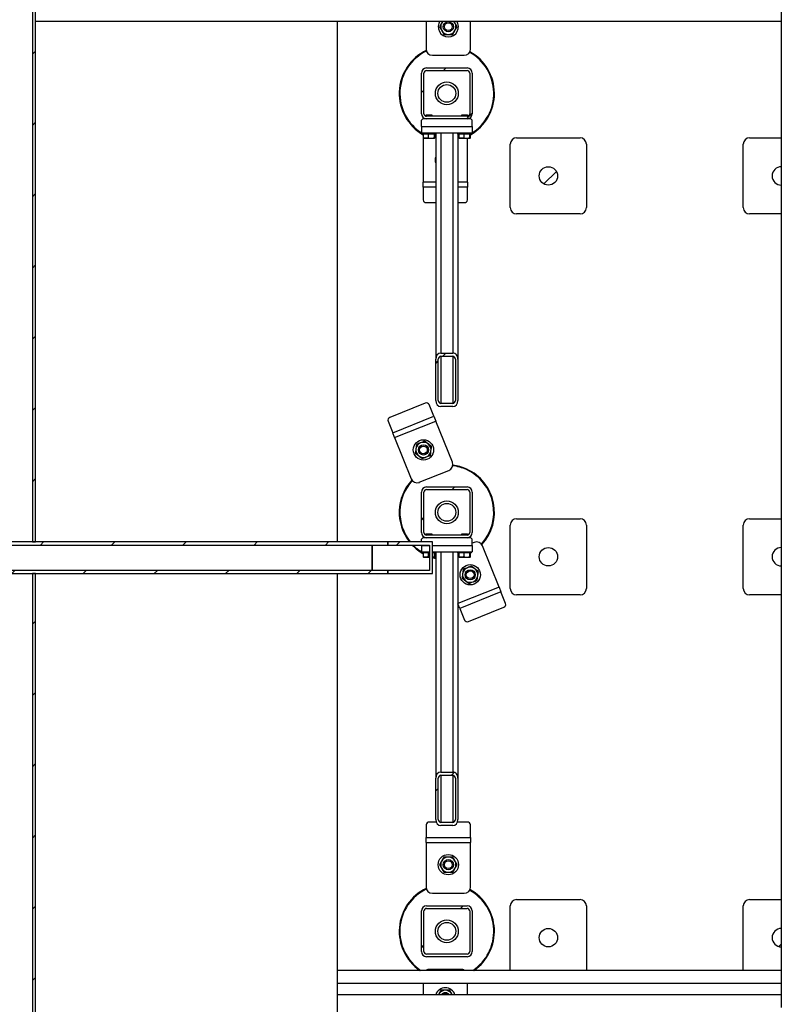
# Model space of a CAD drawing. Header units: millimetres. Extents: x 0 to 841, y 0 to 594.
# Tile 19 of 256: x 321 to 369, y 69 to 131. Entities that reach past the tile are written whole.
import ezdxf

# ---------------------------------------------------------------- set-up
doc = ezdxf.new("R2010")
doc.units = ezdxf.units.MM
doc.layers.add('TRAIT-FINS', color=9, linetype='Continuous')
doc.layers.add('TRAIT-FORT', color=4, linetype='Continuous', lineweight=25)

msp = doc.modelspace()

# ---------------------------------------------------------------- hatches: boundary and pattern name
at = {"layer": 'TRAIT-FINS'}
h = msp.add_hatch(dxfattribs=at)
h.set_pattern_fill('ANSI31', color=9, style=0)
h.paths.add_polyline_path([(322.176, 98.174), (322.176, 144.174), (321.976, 144.174), (321.976, 98.174)], flags=0)
h = msp.add_hatch(dxfattribs=at)
h.set_pattern_fill('ANSI31', color=9, angle=3e-322, style=0)
edge = h.paths.add_edge_path(flags=0)
edge.add_arc((346.816, 127.714), 0.32, 90, 180)
edge.add_line((346.496, 127.714), (346.496, 125.154))
edge.add_arc((346.816, 125.154), 0.32, 180, 270)
edge.add_line((346.816, 124.834), (349.376, 124.834))
edge.add_arc((349.376, 125.154), 0.32, 270, 360)
edge.add_line((349.696, 125.154), (349.696, 127.714))
edge.add_arc((349.376, 127.714), 0.32, 0, 90)
edge.add_line((349.376, 128.034), (346.816, 128.034))
edge = h.paths.add_edge_path(flags=0)
edge.add_line((346.656, 125.154), (346.656, 127.714))
edge.add_arc((346.816, 127.714), 0.16, 90, 180, ccw=False)
edge.add_line((346.816, 127.874), (349.376, 127.874))
edge.add_arc((349.376, 127.714), 0.16, 0, 90, ccw=False)
edge.add_line((349.536, 127.714), (349.536, 125.154))
edge.add_arc((349.376, 125.154), 0.16, 270, 360, ccw=False)
edge.add_line((349.376, 124.994), (346.816, 124.994))
edge.add_arc((346.816, 125.154), 0.16, 180, 270, ccw=False)
h = msp.add_hatch(dxfattribs=at)
h.set_pattern_fill('ANSI31', color=9, style=0)
edge = h.paths.add_edge_path(flags=0)
edge.add_arc((354.496, 121.234), 0.58, 0, 360)
h = msp.add_hatch(dxfattribs=at)
h.set_pattern_fill('ANSI31', color=9, style=0)
edge = h.paths.add_edge_path(flags=0)
edge.add_line((369.176, 120.654), (369.176, 121.814))
edge.add_arc((369.176, 121.234), 0.58, 90, 270)
h = msp.add_hatch(dxfattribs=at)
h.set_pattern_fill('ANSI31', color=9, angle=3e-322, style=0)
edge = h.paths.add_edge_path(flags=0)
edge.add_line((347.396, 109.681), (347.396, 107.085))
edge.add_ellipse((347.716, 107.085), major_axis=(0, -0.385), ratio=0.83205, start_angle=270, end_angle=360)
edge.add_line((347.716, 106.701), (348.476, 106.701))
edge.add_ellipse((348.476, 107.085), major_axis=(0, -0.385), ratio=0.83205, start_angle=0, end_angle=90)
edge.add_line((348.796, 107.085), (348.796, 109.681))
edge.add_ellipse((348.476, 109.681), major_axis=(0, -0.385), ratio=0.83205, start_angle=90, end_angle=180)
edge.add_line((348.476, 110.066), (347.716, 110.066))
edge.add_ellipse((347.716, 109.681), major_axis=(0, -0.385), ratio=0.83205, start_angle=180, end_angle=270)
edge = h.paths.add_edge_path(flags=0)
edge.add_line((347.556, 107.085), (347.556, 109.681))
edge.add_ellipse((347.716, 109.681), major_axis=(0, -0.192), ratio=0.83205, start_angle=180, end_angle=270, ccw=False)
edge.add_line((347.716, 109.874), (348.476, 109.874))
edge.add_ellipse((348.476, 109.681), major_axis=(0, -0.192), ratio=0.83205, start_angle=90, end_angle=180, ccw=False)
edge.add_line((348.636, 109.681), (348.636, 107.085))
edge.add_ellipse((348.476, 107.085), major_axis=(0, -0.192), ratio=0.83205, start_angle=0, end_angle=90, ccw=False)
edge.add_line((348.476, 106.893), (347.716, 106.893))
edge.add_ellipse((347.716, 107.085), major_axis=(0, -0.192), ratio=0.83205, start_angle=-90, end_angle=0, ccw=False)
h = msp.add_hatch(dxfattribs=at)
h.set_pattern_fill('ANSI31', color=9, angle=3e-322, style=0)
edge = h.paths.add_edge_path(flags=0)
edge.add_arc((346.816, 101.314), 0.32, 90, 180)
edge.add_line((346.496, 101.314), (346.496, 98.754))
edge.add_arc((346.816, 98.754), 0.32, 180, 270)
edge.add_line((346.816, 98.434), (349.376, 98.434))
edge.add_arc((349.376, 98.754), 0.32, 270, 360)
edge.add_line((349.696, 98.754), (349.696, 101.314))
edge.add_arc((349.376, 101.314), 0.32, 0, 90)
edge.add_line((349.376, 101.634), (346.816, 101.634))
edge = h.paths.add_edge_path(flags=0)
edge.add_line((346.656, 98.754), (346.656, 101.314))
edge.add_arc((346.816, 101.314), 0.16, 90, 180, ccw=False)
edge.add_line((346.816, 101.474), (349.376, 101.474))
edge.add_arc((349.376, 101.314), 0.16, 0, 90, ccw=False)
edge.add_line((349.536, 101.314), (349.536, 98.754))
edge.add_arc((349.376, 98.754), 0.16, 270, 360, ccw=False)
edge.add_line((349.376, 98.594), (346.816, 98.594))
edge.add_arc((346.816, 98.754), 0.16, 180, 270, ccw=False)
h = msp.add_hatch(dxfattribs=at)
h.set_pattern_fill('ANSI31', color=9, style=0)
h.paths.add_polyline_path([(298.016, 98.174), (298.016, 97.974), (344.375, 97.974), (344.375, 98.174)], flags=0)
h = msp.add_hatch(dxfattribs=at)
h.set_pattern_fill('ANSI31', color=9, style=0)
h.paths.add_polyline_path([(347.196, 98.174), (344.375, 98.174), (344.375, 97.974), (346.996, 97.974), (346.996, 96.374), (344.375, 96.374), (344.375, 96.174), (347.196, 96.174)], flags=0)
h = msp.add_hatch(dxfattribs=at)
h.set_pattern_fill('ANSI31', color=9, style=0)
h.paths.add_polyline_path([(347.196, 98.174), (344.375, 98.174), (344.375, 97.974), (346.996, 97.974), (346.996, 96.374), (344.375, 96.374), (344.375, 96.174), (347.196, 96.174)], flags=0)
h = msp.add_hatch(dxfattribs=at)
h.set_pattern_fill('ANSI31', color=9, style=0)
edge = h.paths.add_edge_path(flags=0)
edge.add_arc((354.496, 97.234), 0.58, 0, 360)
h = msp.add_hatch(dxfattribs=at)
h.set_pattern_fill('ANSI31', color=9, style=0)
edge = h.paths.add_edge_path(flags=0)
edge.add_line((369.176, 96.654), (369.176, 97.814))
edge.add_arc((369.176, 97.234), 0.58, 90, 270)
h = msp.add_hatch(dxfattribs=at)
h.set_pattern_fill('ANSI31', color=9, style=0)
h.paths.add_polyline_path([(344.375, 96.374), (298.016, 96.374), (298.016, 96.174), (344.375, 96.174)], flags=0)
h = msp.add_hatch(dxfattribs=at)
h.set_pattern_fill('ANSI31', color=9, style=0)
h.paths.add_polyline_path([(322.176, 50.174), (322.176, 96.174), (321.976, 96.174), (321.976, 50.174)], flags=0)
h = msp.add_hatch(dxfattribs=at)
h.set_pattern_fill('ANSI31', color=9, angle=3e-322, style=0)
edge = h.paths.add_edge_path(flags=0)
edge.add_line((347.396, 83.281), (347.396, 80.685))
edge.add_ellipse((347.716, 80.685), major_axis=(0, -0.385), ratio=0.83205, start_angle=270, end_angle=360)
edge.add_line((347.716, 80.301), (348.476, 80.301))
edge.add_ellipse((348.476, 80.685), major_axis=(0, -0.385), ratio=0.83205, start_angle=0, end_angle=90)
edge.add_line((348.796, 80.685), (348.796, 83.281))
edge.add_ellipse((348.476, 83.281), major_axis=(0, -0.385), ratio=0.83205, start_angle=90, end_angle=180)
edge.add_line((348.476, 83.666), (347.716, 83.666))
edge.add_ellipse((347.716, 83.281), major_axis=(0, -0.385), ratio=0.83205, start_angle=180, end_angle=270)
edge = h.paths.add_edge_path(flags=0)
edge.add_line((347.556, 80.685), (347.556, 83.281))
edge.add_ellipse((347.716, 83.281), major_axis=(0, -0.192), ratio=0.83205, start_angle=180, end_angle=270, ccw=False)
edge.add_line((347.716, 83.474), (348.476, 83.474))
edge.add_ellipse((348.476, 83.281), major_axis=(0, -0.192), ratio=0.83205, start_angle=90, end_angle=180, ccw=False)
edge.add_line((348.636, 83.281), (348.636, 80.685))
edge.add_ellipse((348.476, 80.685), major_axis=(0, -0.192), ratio=0.83205, start_angle=0, end_angle=90, ccw=False)
edge.add_line((348.476, 80.493), (347.716, 80.493))
edge.add_ellipse((347.716, 80.685), major_axis=(0, -0.192), ratio=0.83205, start_angle=-90, end_angle=0, ccw=False)
h = msp.add_hatch(dxfattribs=at)
h.set_pattern_fill('ANSI31', color=9, angle=3e-322, style=0)
edge = h.paths.add_edge_path(flags=0)
edge.add_arc((349.376, 72.354), 0.32, 270, 360)
edge.add_line((349.696, 72.354), (349.696, 74.914))
edge.add_arc((349.376, 74.914), 0.32, 0, 90)
edge.add_line((349.376, 75.234), (346.816, 75.234))
edge.add_arc((346.816, 74.914), 0.32, 90, 180)
edge.add_line((346.496, 74.914), (346.496, 72.354))
edge.add_arc((346.816, 72.354), 0.32, 180, 270)
edge.add_line((346.816, 72.034), (349.376, 72.034))
edge = h.paths.add_edge_path(flags=0)
edge.add_line((349.536, 74.914), (349.536, 72.354))
edge.add_arc((349.376, 72.354), 0.16, 270, 360, ccw=False)
edge.add_line((349.376, 72.194), (346.816, 72.194))
edge.add_arc((346.816, 72.354), 0.16, 180, 270, ccw=False)
edge.add_line((346.656, 72.354), (346.656, 74.914))
edge.add_arc((346.816, 74.914), 0.16, 90, 180, ccw=False)
edge.add_line((346.816, 75.074), (349.376, 75.074))
edge.add_arc((349.376, 74.914), 0.16, 0, 90, ccw=False)
h = msp.add_hatch(dxfattribs=at)
h.set_pattern_fill('ANSI31', color=9, style=0)
edge = h.paths.add_edge_path(flags=0)
edge.add_arc((354.496, 73.234), 0.58, 0, 360)
h = msp.add_hatch(dxfattribs=at)
h.set_pattern_fill('ANSI31', color=9, style=0)
edge = h.paths.add_edge_path(flags=0)
edge.add_line((369.176, 72.654), (369.176, 73.814))
edge.add_arc((369.176, 73.234), 0.58, 90, 270)

# ---------------------------------------------------------------- linework, layer by layer
at = {"layer": 'TRAIT-FORT', "color": 4, "linetype": 'Continuous', "lineweight": 25}
for p, q in [((321.976, 144.174), (321.976, 98.174)), ((322.176, 98.174), (322.176, 144.174)), ((369.176, 131.834), (369.176, 130.994)), ((322.176, 130.994), (369.176, 130.994)), ((341.176, 130.994), (341.176, 98.174)), ((346.79, 130.994), (346.79, 129.233)), ((349.59, 129.233), (349.59, 130.994)), ((369.176, 130.994), (369.176, 123.634)), ((347.19, 128.833), (349.19, 128.833)), ((346.816, 128.034), (349.376, 128.034)), ((346.816, 127.874), (349.376, 127.874)), ((346.496, 125.154), (346.496, 127.714)), ((346.656, 125.154), (346.656, 127.714)), ((349.536, 127.714), (349.536, 125.154)), ((349.696, 127.714), (349.696, 125.154)), ((346.576, 124.834), (346.496, 124.754)), ((346.496, 124.354), (346.496, 124.754)), ((346.816, 124.834), (346.576, 124.834)), ((346.804, 125.074), (346.776, 125.046)), ((346.776, 125.046), (346.776, 124.999)), ((347.176, 125.046), (346.776, 125.046)), ((346.776, 124.836), (346.776, 124.834)), ((346.804, 125.074), (347.148, 125.074)), ((349.376, 124.994), (346.816, 124.994)), ((349.376, 124.834), (346.816, 124.834)), ((347.176, 125.046), (347.148, 125.074)), ((347.176, 124.994), (347.176, 125.046)), ((349.044, 125.074), (349.016, 125.046)), ((349.016, 125.046), (349.016, 124.994)), ((349.416, 125.046), (349.016, 125.046)), ((349.044, 125.074), (349.388, 125.074)), ((349.616, 124.834), (349.376, 124.834)), ((349.416, 125.046), (349.388, 125.074)), ((349.416, 124.999), (349.416, 125.046)), ((349.416, 124.834), (349.416, 124.836)), ((349.696, 124.754), (349.616, 124.834)), ((349.696, 124.354), (349.696, 124.754)), ((346.496, 124.354), (346.496, 123.954)), ((346.496, 124.354), (349.696, 124.354)), ((349.696, 124.354), (349.696, 123.954)), ((346.496, 123.954), (349.696, 123.954)), ((346.536, 123.954), (346.536, 123.874)), ((346.569, 123.874), (346.536, 123.874)), ((347.416, 123.874), (346.569, 123.874)), ((346.601, 123.635), (346.601, 120.835)), ((346.614, 123.874), (346.614, 123.634)), ((346.633, 123.605), (346.653, 123.594)), ((347.299, 123.594), (346.653, 123.594)), ((346.927, 123.874), (346.927, 123.634)), ((347.289, 123.874), (347.289, 123.634)), ((347.299, 123.594), (347.318, 123.605)), ((347.337, 123.874), (347.337, 123.634)), ((347.396, 123.874), (347.396, 109.681)), ((347.416, 123.874), (347.416, 123.954)), ((347.716, 123.954), (347.716, 110.066)), ((348.476, 123.954), (348.476, 110.066)), ((348.776, 123.954), (348.776, 123.874)), ((348.809, 123.874), (348.776, 123.874)), ((348.796, 123.874), (348.796, 109.681)), ((349.656, 123.874), (348.809, 123.874)), ((348.854, 123.874), (348.854, 123.634)), ((348.873, 123.605), (348.893, 123.594)), ((349.539, 123.594), (348.893, 123.594)), ((349.167, 123.874), (349.167, 123.634)), ((349.401, 120.835), (349.401, 123.594)), ((349.529, 123.874), (349.529, 123.634)), ((349.539, 123.594), (349.558, 123.605)), ((349.577, 123.874), (349.577, 123.634)), ((349.656, 123.874), (349.656, 123.954)), ((352.496, 123.634), (356.496, 123.634)), ((367.176, 123.634), (369.176, 123.634)), ((369.176, 123.634), (369.176, 121.814)), ((352.096, 119.234), (352.096, 123.234)), ((356.896, 123.234), (356.896, 119.234)), ((366.776, 119.234), (366.776, 123.234)), ((369.176, 121.814), (369.176, 120.654)), ((346.601, 120.515), (346.601, 120.835)), ((347.396, 120.835), (346.601, 120.835)), ((346.601, 120.515), (346.601, 119.723)), ((347.396, 120.515), (346.601, 120.515)), ((349.401, 120.835), (348.796, 120.835)), ((349.401, 120.515), (348.796, 120.515)), ((349.401, 120.835), (349.401, 120.515)), ((349.401, 119.723), (349.401, 120.515)), ((369.176, 120.654), (369.176, 118.834)), ((346.801, 119.55), (347.396, 119.55)), ((348.796, 119.55), (349.201, 119.55)), ((356.496, 118.834), (352.496, 118.834)), ((369.176, 118.834), (367.176, 118.834)), ((369.176, 118.834), (369.176, 99.634)), ((347.716, 110.066), (348.476, 110.066)), ((347.716, 109.874), (348.476, 109.874)), ((347.716, 109.874), (347.716, 106.893)), ((348.476, 109.874), (348.476, 106.893)), ((347.396, 107.085), (347.396, 109.681)), ((347.556, 107.085), (347.556, 109.681)), ((348.636, 109.681), (348.636, 107.085)), ((348.796, 109.681), (348.796, 107.085)), ((346.739, 106.906), (344.511, 106.014)), ((347.284, 106.084), (346.989, 106.819)), ((348.476, 106.893), (347.716, 106.893)), ((348.476, 106.701), (347.716, 106.701)), ((344.39, 105.779), (344.684, 105.044)), ((344.684, 105.044), (347.284, 106.084)), ((344.803, 104.747), (347.402, 105.787)), ((347.284, 106.084), (347.402, 105.787)), ((348.443, 103.188), (347.402, 105.787)), ((344.803, 104.747), (344.684, 105.044)), ((344.803, 104.747), (345.843, 102.147)), ((346.363, 101.925), (348.22, 102.668)), ((346.496, 98.754), (346.496, 101.314)), ((346.656, 98.754), (346.656, 101.314)), ((346.816, 101.634), (349.376, 101.634)), ((346.816, 101.474), (349.376, 101.474)), ((349.536, 101.314), (349.536, 98.754)), ((349.696, 101.314), (349.696, 98.754)), ((352.496, 99.634), (356.496, 99.634)), ((367.176, 99.634), (369.176, 99.634)), ((369.176, 99.634), (369.176, 97.814)), ((346.804, 98.674), (346.776, 98.646)), ((346.804, 98.674), (347.148, 98.674)), ((347.176, 98.646), (347.148, 98.674)), ((349.044, 98.674), (349.016, 98.646)), ((349.044, 98.674), (349.388, 98.674)), ((349.416, 98.646), (349.388, 98.674)), ((352.096, 95.234), (352.096, 99.234)), ((356.896, 99.234), (356.896, 95.234)), ((366.776, 95.234), (366.776, 99.234)), ((344.375, 98.174), (298.016, 98.174)), ((321.976, 98.174), (322.176, 98.174)), ((344.375, 98.174), (344.375, 97.974)), ((347.196, 98.174), (344.375, 98.174)), ((344.375, 98.174), (344.375, 98.174)), ((344.375, 97.974), (344.375, 98.174)), ((346.576, 98.434), (346.496, 98.354)), ((346.496, 98.174), (346.496, 98.354)), ((346.816, 98.434), (346.576, 98.434)), ((346.776, 98.646), (346.776, 98.599)), ((347.176, 98.646), (346.776, 98.646)), ((346.776, 98.436), (346.776, 98.434)), ((349.376, 98.594), (346.816, 98.594)), ((349.376, 98.434), (346.816, 98.434)), ((347.176, 98.594), (347.176, 98.646)), ((347.196, 96.174), (347.196, 98.174)), ((349.016, 98.646), (349.016, 98.594)), ((349.416, 98.646), (349.016, 98.646)), ((349.616, 98.434), (349.376, 98.434)), ((349.416, 98.599), (349.416, 98.646)), ((349.416, 98.434), (349.416, 98.436)), ((349.696, 98.354), (349.616, 98.434)), ((349.696, 97.954), (349.696, 98.354)), ((349.828, 98.143), (349.696, 98.09)), ((298.016, 97.974), (344.375, 97.974)), ((343.396, 96.374), (343.396, 97.974)), ((343.396, 97.974), (343.396, 96.374)), ((344.375, 97.974), (346.996, 97.974)), ((344.375, 97.974), (344.375, 97.974)), ((346.496, 97.954), (346.496, 97.974)), ((346.496, 97.954), (346.496, 97.554)), ((346.496, 97.954), (346.996, 97.954)), ((346.496, 97.554), (346.996, 97.554)), ((346.536, 97.554), (346.536, 97.474)), ((346.569, 97.474), (346.536, 97.474)), ((346.996, 97.474), (346.569, 97.474)), ((346.614, 97.474), (346.614, 97.234)), ((346.927, 97.474), (346.927, 97.234)), ((346.996, 97.974), (346.996, 96.374)), ((347.196, 97.954), (349.696, 97.954)), ((347.196, 97.554), (349.696, 97.554)), ((347.416, 97.474), (347.196, 97.474)), ((347.289, 97.474), (347.289, 97.234)), ((347.337, 97.474), (347.337, 97.234)), ((347.396, 97.474), (347.396, 83.281)), ((347.416, 97.474), (347.416, 97.554)), ((347.716, 97.554), (347.716, 83.666)), ((348.476, 97.554), (348.476, 83.666)), ((348.776, 97.554), (348.776, 97.474)), ((348.809, 97.474), (348.776, 97.474)), ((348.796, 97.474), (348.796, 83.281)), ((349.656, 97.474), (348.809, 97.474)), ((348.854, 97.474), (348.854, 97.234)), ((349.167, 97.474), (349.167, 97.234)), ((349.529, 97.474), (349.529, 97.234)), ((349.577, 97.474), (349.577, 97.234)), ((349.656, 97.474), (349.656, 97.554)), ((349.696, 97.954), (349.696, 97.554)), ((351.388, 95.321), (350.348, 97.921)), ((369.176, 97.814), (369.176, 96.654)), ((346.633, 97.205), (346.653, 97.194)), ((346.996, 97.194), (346.653, 97.194)), ((346.927, 97.234), (346.996, 97.217)), ((347.299, 97.194), (347.196, 97.194)), ((347.299, 97.194), (347.318, 97.205)), ((348.873, 97.205), (348.893, 97.194)), ((349.539, 97.194), (348.893, 97.194)), ((349.539, 97.194), (349.558, 97.205)), ((344.375, 96.374), (298.016, 96.374)), ((298.016, 96.174), (344.375, 96.174)), ((321.976, 96.174), (321.976, 50.174)), ((322.176, 96.174), (321.976, 96.174)), ((322.176, 50.174), (322.176, 96.174)), ((341.176, 96.174), (341.176, 50.174)), ((343.193, 96.174), (343.193, 96.155)), ((344.375, 96.374), (344.375, 96.174)), ((346.996, 96.374), (344.375, 96.374)), ((344.375, 96.374), (344.375, 96.374)), ((344.375, 96.174), (344.375, 96.374)), ((344.375, 96.174), (347.196, 96.174)), ((344.375, 96.174), (344.375, 96.174)), ((369.176, 96.654), (369.176, 94.834)), ((343.193, 96.155), (341.176, 96.155)), ((351.388, 95.321), (348.796, 94.283)), ((351.507, 95.024), (348.908, 93.984)), ((351.388, 95.321), (351.507, 95.024)), ((351.802, 94.289), (351.507, 95.024)), ((356.496, 94.834), (352.496, 94.834)), ((369.176, 94.834), (367.176, 94.834)), ((369.176, 94.834), (369.176, 75.634)), ((348.908, 93.984), (348.796, 94.264)), ((348.908, 93.984), (349.202, 93.248)), ((349.452, 93.162), (351.68, 94.054)), ((347.396, 80.685), (347.396, 83.281)), ((347.556, 80.685), (347.556, 83.281)), ((347.716, 83.666), (348.476, 83.666)), ((347.716, 83.474), (348.476, 83.474)), ((347.716, 83.474), (347.716, 80.493)), ((348.476, 83.474), (348.476, 80.493)), ((348.636, 83.281), (348.636, 80.685)), ((348.796, 83.281), (348.796, 80.685)), ((346.79, 80.345), (346.79, 79.553)), ((347.428, 80.518), (346.99, 80.518)), ((348.476, 80.493), (347.716, 80.493)), ((348.476, 80.301), (347.716, 80.301)), ((349.39, 80.518), (348.764, 80.518)), ((349.59, 79.553), (349.59, 80.345)), ((346.79, 79.233), (346.79, 79.553)), ((346.79, 79.553), (349.59, 79.553)), ((349.59, 79.553), (349.59, 79.233)), ((346.79, 79.233), (346.79, 76.433)), ((346.79, 79.233), (349.59, 79.233)), ((349.59, 76.433), (349.59, 79.233)), ((347.19, 76.033), (349.19, 76.033)), ((346.816, 75.234), (349.376, 75.234)), ((346.816, 75.074), (349.376, 75.074)), ((352.096, 71.234), (352.096, 75.234)), ((352.496, 75.634), (356.496, 75.634)), ((356.896, 75.234), (356.896, 71.234)), ((366.776, 71.234), (366.776, 75.234)), ((367.176, 75.634), (369.176, 75.634)), ((369.176, 75.634), (369.176, 73.814)), ((346.496, 72.354), (346.496, 74.914)), ((346.656, 72.354), (346.656, 74.914)), ((349.536, 74.914), (349.536, 72.354)), ((349.696, 74.914), (349.696, 72.354)), ((369.176, 73.814), (369.176, 72.654)), ((369.176, 72.654), (369.176, 71.174)), ((349.376, 72.194), (346.816, 72.194)), ((349.376, 72.034), (346.816, 72.034)), ((369.176, 71.174), (341.176, 71.174)), ((349.001, 71.235), (347.001, 71.235)), ((352.1, 71.174), (352.096, 71.234)), ((356.896, 71.234), (356.891, 71.174)), ((366.78, 71.174), (366.776, 71.234)), ((369.176, 71.174), (369.176, 70.374)), ((341.176, 70.374), (369.176, 70.374)), ((346.601, 70.374), (346.601, 69.634)), ((349.401, 69.634), (349.401, 70.374)), ((369.176, 70.374), (369.176, 69.634)), ((369.176, 69.634), (341.176, 69.634)), ((347.586, 69.675), (347.562, 69.634)), ((347.586, 69.675), (347.564, 69.634)), ((348.438, 69.634), (348.417, 69.675)), ((348.441, 69.634), (348.417, 69.675)), ((369.176, 69.634), (369.176, 69.234)), ((369.176, 69.234), (369.176, 68.834))]:
    msp.add_line(p, q, dxfattribs=at)
at = {"layer": 'TRAIT-FORT', "color": 4, "linetype": 'Continuous', "lineweight": 25, "flags": 128}
for points in [[(346.614, 123.735), (346.609, 123.713), (346.601, 123.635)], [(347.396, 97.117), (347.33, 97.133), (347.196, 97.172)], [(347.261, 97.194), (347.34, 97.172), (347.396, 97.158)]]:
    msp.add_lwpolyline(points, dxfattribs=at)
at = {"layer": 'TRAIT-FORT', "color": 4, "linetype": 'Continuous', "lineweight": 25}
for centre, radius in [((348.19, 130.633), 0.32), ((348.19, 130.633), 0.244), ((348.096, 126.434), 0.72), ((348.096, 126.434), 0.56), ((354.496, 121.234), 0.58), ((346.623, 103.967), 0.64), ((346.623, 103.967), 0.32), ((346.623, 103.967), 0.244), ((348.096, 100.034), 0.72), ((348.096, 100.034), 0.56), ((354.496, 97.234), 0.58), ((349.568, 96.101), 0.64), ((349.568, 96.101), 0.32), ((349.568, 96.101), 0.244), ((348.19, 77.833), 0.64), ((348.19, 77.833), 0.32), ((348.19, 77.833), 0.244), ((348.096, 73.634), 0.72), ((348.096, 73.634), 0.56), ((354.496, 73.234), 0.58)]:
    msp.add_circle(centre, radius, dxfattribs=at)
for centre, radius, start, end in [((348.19, 130.633), 0.64, 145.65615, 270), ((348.19, 130.633), 0.48, 131.21775, 150), ((348.19, 130.633), 0.64, 270, 34.34385), ((348.19, 130.633), 0.48, 30, 48.78225), ((348.19, 130.633), 0.48, 150, 210), ((348.19, 130.633), 0.48, 210, 270), ((348.19, 130.633), 0.48, 270, 330), ((348.19, 130.633), 0.48, 330, 30), ((348.096, 126.434), 3, 115.57839, 240.4041), ((348.096, 126.434), 2.96, 115.70389, 238.1952), ((347.19, 129.233), 0.4, 180, 270), ((349.19, 129.233), 0.4, 270, 0), ((348.096, 126.434), 3, 299.5959, 60.99669), ((348.096, 126.434), 2.96, 301.8048, 60.99649), ((346.816, 127.714), 0.32, 90, 180), ((346.816, 127.714), 0.16, 90, 180), ((349.376, 127.714), 0.32, 0, 90), ((349.376, 127.714), 0.16, 0, 90), ((346.816, 125.154), 0.32, 180, 270), ((346.816, 125.154), 0.16, 180, 270), ((349.376, 125.154), 0.32, 270, 0), ((349.376, 125.154), 0.16, 270, 0), ((352.496, 123.234), 0.4, 90, 180), ((356.496, 123.234), 0.4, 0, 90), ((367.176, 123.234), 0.4, 90, 180), ((348.001, 122.235), 0.64, 161.12662, 198.87338), ((369.176, 121.234), 0.58, 90, 270), ((346.789, 119.738), 0.188, 184.40195, 273.81126), ((349.214, 119.738), 0.188, 266.18874, 355.59805), ((352.496, 119.234), 0.4, 180, 270), ((356.496, 119.234), 0.4, 270, 0), ((367.176, 119.234), 0.4, 180, 270), ((346.821, 106.736), 0.188, 26.21682, 115.62613), ((344.569, 105.835), 0.188, 108.00361, 197.41292), ((346.623, 103.967), 0.48, 111.81487, 171.81487), ((346.623, 103.967), 0.48, 51.81487, 111.81487), ((346.623, 103.967), 0.48, 351.81487, 51.81487), ((346.623, 103.967), 0.48, 171.81487, 231.81487), ((346.623, 103.967), 0.48, 291.81487, 351.81487), ((346.623, 103.967), 0.48, 231.81487, 291.81487), ((348.072, 103.039), 0.4, 291.81487, 21.81487), ((348.096, 100.034), 3, 65.32581, 82.83065), ((348.096, 100.034), 2.96, 65.32581, 82.823), ((348.096, 100.034), 2.96, 317.50328, 65.32581), ((348.096, 100.034), 3, 317.37495, 65.32581), ((348.096, 100.034), 3, 137.38281, 218.31613), ((348.096, 100.034), 2.96, 137.50101, 218.93058), ((346.215, 102.296), 0.4, 201.81487, 291.81487), ((346.816, 101.314), 0.32, 90, 180), ((346.816, 101.314), 0.16, 90, 180), ((349.376, 101.314), 0.32, 0, 90), ((349.376, 101.314), 0.16, 0, 90), ((352.496, 99.234), 0.4, 90, 180), ((356.496, 99.234), 0.4, 0, 90), ((367.176, 99.234), 0.4, 90, 180), ((346.816, 98.754), 0.32, 180, 270), ((346.816, 98.754), 0.16, 180, 270), ((349.376, 98.754), 0.32, 270, 0), ((349.376, 98.754), 0.16, 270, 0), ((349.977, 97.772), 0.4, 21.81487, 111.81487), ((348.096, 100.034), 3, 223.36682, 240.4041), ((348.096, 100.034), 2.96, 224.10265, 238.1952), ((369.176, 97.234), 0.58, 90, 270), ((349.568, 96.101), 0.48, 171.81487, 231.81487), ((349.568, 96.101), 0.48, 111.81487, 171.81487), ((349.568, 96.101), 0.48, 51.81487, 111.81487), ((349.568, 96.101), 0.48, 351.81487, 51.81487), ((349.568, 96.101), 0.48, 231.81487, 291.81487), ((349.568, 96.101), 0.48, 291.81487, 351.81487), ((352.496, 95.234), 0.4, 180, 270), ((356.496, 95.234), 0.4, 270, 0), ((367.176, 95.234), 0.4, 180, 270), ((351.622, 94.233), 0.188, 288.00361, 17.41292), ((349.371, 93.332), 0.188, 206.21682, 295.62613), ((346.978, 80.33), 0.188, 86.18874, 175.59805), ((349.403, 80.33), 0.188, 4.40195, 93.81126), ((348.19, 77.833), 0.48, 90, 150), ((348.19, 77.833), 0.48, 30, 90), ((348.19, 77.833), 0.48, 150, 210), ((348.19, 77.833), 0.48, 210, 270), ((348.19, 77.833), 0.48, 270, 330), ((348.19, 77.833), 0.48, 330, 30), ((348.096, 73.634), 3, 115.57016, 235.08317), ((347.19, 76.433), 0.4, 180, 270), ((349.19, 76.433), 0.4, 270, 0), ((348.096, 73.634), 2.96, 115.69962, 236.20826), ((348.096, 73.634), 2.96, 303.79174, 61.00257), ((348.096, 73.634), 3, 304.91683, 60.99732), ((346.816, 74.914), 0.32, 90, 180), ((346.816, 74.914), 0.16, 90, 180), ((349.376, 74.914), 0.32, 0, 90), ((349.376, 74.914), 0.16, 0, 90), ((352.496, 75.234), 0.4, 90, 180), ((356.496, 75.234), 0.4, 0, 90), ((367.176, 75.234), 0.4, 90, 180), ((369.176, 73.234), 0.58, 90, 270), ((346.816, 72.354), 0.32, 180, 270), ((346.816, 72.354), 0.16, 180, 270), ((349.376, 72.354), 0.32, 270, 0), ((349.376, 72.354), 0.16, 270, 0), ((347.001, 70.835), 0.4, 90, 122.06259), ((349.001, 70.835), 0.4, 57.93741, 90), ((348.001, 69.435), 0.64, 90, 161.89003), ((348.001, 69.435), 0.48, 90, 150), ((348.001, 69.435), 0.32, 38.43919, 141.56081), ((348.001, 69.435), 0.244, 54.6193, 125.3807), ((348.001, 69.435), 0.64, 18.10997, 90), ((348.001, 69.435), 0.48, 30, 90)]:
    msp.add_arc(centre, radius, start, end, dxfattribs=at)
for centre, major_axis, start_param, end_param in [((347.716, 109.681), (0, -0.385), 3.141593, 4.712389), ((347.716, 109.681), (0, -0.192), 3.141593, 4.712389), ((348.476, 109.681), (0, -0.385), 1.570796, 3.141593), ((348.476, 109.681), (0, -0.192), 1.570796, 3.141593), ((347.716, 107.085), (0, -0.385), 4.712389, 6.283185), ((347.716, 107.085), (0, -0.192), 4.712389, 6.283185), ((348.476, 107.085), (0, -0.385), 0, 1.570796), ((348.476, 107.085), (0, -0.192), 0, 1.570796), ((347.716, 83.281), (0, -0.385), 3.141593, 4.712389), ((347.716, 83.281), (0, -0.192), 3.141593, 4.712389), ((348.476, 83.281), (0, -0.385), 1.570796, 3.141593), ((348.476, 83.281), (0, -0.192), 1.570796, 3.141593), ((347.716, 80.685), (0, -0.385), 4.712389, 6.283185), ((347.716, 80.685), (0, -0.192), 4.712389, 6.283185), ((348.476, 80.685), (0, -0.385), 0, 1.570796), ((348.476, 80.685), (0, -0.192), 0, 1.570796)]:
    msp.add_ellipse(centre, major_axis=major_axis, ratio=0.83205, start_param=start_param, end_param=end_param, dxfattribs=at)
for points, knots in [([(347.844, 130.994), (347.844, 130.994), (347.821, 130.954), (347.798, 130.913), (347.774, 130.873)], [0, 0, 0, 0, 0.000849, 1, 1, 1, 1]), ([(348.606, 130.873), (348.583, 130.913), (348.559, 130.954), (348.536, 130.994), (348.536, 130.994)], [0, 0, 0, 0, 0.991159, 1, 1, 1, 1]), ([(347.774, 130.873), (347.751, 130.833), (347.705, 130.752), (347.659, 130.673), (347.636, 130.633)], [0, 0, 0, 0, 0.4978437, 1, 1, 1, 1]), ([(347.636, 130.633), (347.659, 130.593), (347.705, 130.514), (347.751, 130.433), (347.774, 130.393)], [0, 0, 0, 0, 0.498165, 1, 1, 1, 1]), ([(347.774, 130.393), (347.798, 130.353), (347.844, 130.272), (347.89, 130.193), (347.913, 130.153)], [0, 0, 0, 0, 0.4978437, 1, 1, 1, 1]), ([(348.467, 130.153), (348.49, 130.192), (348.536, 130.272), (348.582, 130.352), (348.606, 130.393)], [0, 0, 0, 0, 0.4981655, 1, 1, 1, 1]), ([(348.744, 130.633), (348.721, 130.672), (348.676, 130.752), (348.629, 130.832), (348.606, 130.873)], [0, 0, 0, 0, 0.498165, 1, 1, 1, 1]), ([(348.606, 130.393), (348.629, 130.433), (348.675, 130.513), (348.721, 130.593), (348.744, 130.633)], [0, 0, 0, 0, 0.497844, 1, 1, 1, 1]), ([(347.913, 130.153), (347.959, 130.153), (348.05, 130.153), (348.143, 130.153), (348.19, 130.153)], [0, 0, 0, 0, 0.4981655, 1, 1, 1, 1]), ([(348.19, 130.153), (348.236, 130.153), (348.329, 130.153), (348.421, 130.153), (348.467, 130.153)], [0, 0, 0, 0, 0.497844, 1, 1, 1, 1]), ([(346.633, 123.606), (346.633, 123.606), (346.628, 123.606), (346.621, 123.618), (346.616, 123.631), (346.614, 123.634)], [0, 0, 0, 0, 0.082237, 0.737977, 1, 1, 1, 1]), ([(346.927, 123.634), (346.9, 123.625), (346.845, 123.608), (346.764, 123.601), (346.686, 123.611), (346.638, 123.626), (346.614, 123.634)], [0, 0, 0, 0, 0.2646049, 0.5349477, 0.7653431, 1, 1, 1, 1]), ([(346.927, 123.634), (346.959, 123.625), (347.022, 123.608), (347.116, 123.601), (347.206, 123.611), (347.261, 123.626), (347.289, 123.634)], [0, 0, 0, 0, 0.2646049, 0.5349477, 0.7653431, 1, 1, 1, 1]), ([(347.337, 123.634), (347.331, 123.622), (347.321, 123.602), (347.306, 123.604), (347.296, 123.618), (347.29, 123.63), (347.289, 123.634)], [0, 0, 0, 0, 0.385549, 0.637642, 0.896546, 1, 1, 1, 1]), ([(348.873, 123.606), (348.873, 123.606), (348.868, 123.606), (348.861, 123.618), (348.856, 123.631), (348.854, 123.634)], [0, 0, 0, 0, 0.082237, 0.737977, 1, 1, 1, 1]), ([(349.167, 123.634), (349.14, 123.625), (349.085, 123.608), (349.004, 123.601), (348.926, 123.611), (348.878, 123.626), (348.854, 123.634)], [0, 0, 0, 0, 0.2646049, 0.5349477, 0.7653431, 1, 1, 1, 1]), ([(349.167, 123.634), (349.199, 123.625), (349.262, 123.608), (349.356, 123.601), (349.446, 123.611), (349.501, 123.626), (349.529, 123.634)], [0, 0, 0, 0, 0.2646049, 0.5349477, 0.7653431, 1, 1, 1, 1]), ([(349.577, 123.634), (349.571, 123.622), (349.561, 123.602), (349.546, 123.604), (349.536, 123.618), (349.53, 123.63), (349.529, 123.634)], [0, 0, 0, 0, 0.385549, 0.637642, 0.896546, 1, 1, 1, 1]), ([(346.187, 104.31), (346.181, 104.265), (346.168, 104.174), (346.155, 104.082), (346.148, 104.036)], [0, 0, 0, 0, 0.498165, 1, 1, 1, 1]), ([(346.445, 104.413), (346.402, 104.396), (346.315, 104.361), (346.23, 104.327), (346.187, 104.31)], [0, 0, 0, 0, 0.4978437, 1, 1, 1, 1]), ([(346.702, 104.516), (346.659, 104.499), (346.574, 104.465), (346.488, 104.43), (346.445, 104.413)], [0, 0, 0, 0, 0.4981655, 1, 1, 1, 1]), ([(346.92, 104.345), (346.883, 104.373), (346.81, 104.431), (346.738, 104.487), (346.702, 104.516)], [0, 0, 0, 0, 0.4978438, 1, 1, 1, 1]), ([(347.138, 104.173), (347.102, 104.201), (347.029, 104.258), (346.956, 104.316), (346.92, 104.345)], [0, 0, 0, 0, 0.498165, 1, 1, 1, 1]), ([(346.148, 104.036), (346.141, 103.99), (346.128, 103.898), (346.115, 103.807), (346.108, 103.761)], [0, 0, 0, 0, 0.497844, 1, 1, 1, 1]), ([(346.108, 103.761), (346.144, 103.733), (346.216, 103.676), (346.29, 103.619), (346.326, 103.59)], [0, 0, 0, 0, 0.4981655, 1, 1, 1, 1]), ([(346.801, 103.522), (346.844, 103.539), (346.931, 103.573), (347.016, 103.607), (347.059, 103.625)], [0, 0, 0, 0, 0.497844, 1, 1, 1, 1]), ([(347.059, 103.625), (347.065, 103.67), (347.078, 103.761), (347.091, 103.853), (347.098, 103.899)], [0, 0, 0, 0, 0.4981655, 1, 1, 1, 1]), ([(347.098, 103.899), (347.105, 103.945), (347.118, 104.037), (347.131, 104.128), (347.138, 104.173)], [0, 0, 0, 0, 0.497844, 1, 1, 1, 1]), ([(346.326, 103.59), (346.363, 103.561), (346.436, 103.504), (346.508, 103.447), (346.544, 103.419)], [0, 0, 0, 0, 0.497844, 1, 1, 1, 1]), ([(346.544, 103.419), (346.587, 103.436), (346.672, 103.47), (346.758, 103.504), (346.801, 103.522)], [0, 0, 0, 0, 0.498165, 1, 1, 1, 1]), ([(346.633, 97.206), (346.633, 97.206), (346.628, 97.206), (346.621, 97.218), (346.616, 97.231), (346.614, 97.234)], [0, 0, 0, 0, 0.082237, 0.737977, 1, 1, 1, 1]), ([(346.927, 97.234), (346.9, 97.225), (346.845, 97.208), (346.764, 97.201), (346.686, 97.211), (346.638, 97.226), (346.614, 97.234)], [0, 0, 0, 0, 0.2646049, 0.5349477, 0.7653431, 1, 1, 1, 1]), ([(347.196, 97.212), (347.199, 97.212), (347.23, 97.215), (347.261, 97.225), (347.289, 97.234)], [0, 0, 0, 0, 0.097997, 1, 1, 1, 1]), ([(347.337, 97.234), (347.331, 97.222), (347.321, 97.202), (347.306, 97.204), (347.296, 97.218), (347.29, 97.23), (347.289, 97.234)], [0, 0, 0, 0, 0.385549, 0.637642, 0.896546, 1, 1, 1, 1]), ([(348.873, 97.206), (348.873, 97.206), (348.868, 97.206), (348.861, 97.218), (348.856, 97.231), (348.854, 97.234)], [0, 0, 0, 0, 0.082237, 0.737977, 1, 1, 1, 1]), ([(349.167, 97.234), (349.14, 97.225), (349.085, 97.208), (349.004, 97.201), (348.926, 97.211), (348.878, 97.226), (348.854, 97.234)], [0, 0, 0, 0, 0.2646049, 0.5349477, 0.7653431, 1, 1, 1, 1]), ([(349.167, 97.234), (349.199, 97.225), (349.262, 97.208), (349.356, 97.201), (349.446, 97.211), (349.501, 97.226), (349.529, 97.234)], [0, 0, 0, 0, 0.2646049, 0.5349477, 0.7653431, 1, 1, 1, 1]), ([(349.577, 97.234), (349.571, 97.222), (349.561, 97.202), (349.546, 97.204), (349.536, 97.218), (349.53, 97.23), (349.529, 97.234)], [0, 0, 0, 0, 0.385549, 0.637642, 0.896546, 1, 1, 1, 1]), ([(349.093, 96.169), (349.087, 96.123), (349.073, 96.031), (349.06, 95.94), (349.054, 95.895)], [0, 0, 0, 0, 0.497844, 1, 1, 1, 1]), ([(349.133, 96.443), (349.126, 96.398), (349.113, 96.307), (349.1, 96.215), (349.093, 96.169)], [0, 0, 0, 0, 0.498165, 1, 1, 1, 1]), ([(349.39, 96.546), (349.347, 96.529), (349.261, 96.494), (349.176, 96.46), (349.133, 96.443)], [0, 0, 0, 0, 0.497844, 1, 1, 1, 1]), ([(349.647, 96.649), (349.605, 96.632), (349.52, 96.598), (349.433, 96.564), (349.39, 96.546)], [0, 0, 0, 0, 0.498165, 1, 1, 1, 1]), ([(349.865, 96.478), (349.829, 96.506), (349.756, 96.564), (349.684, 96.621), (349.647, 96.649)], [0, 0, 0, 0, 0.497844, 1, 1, 1, 1]), ([(350.083, 96.307), (350.047, 96.335), (349.975, 96.392), (349.902, 96.449), (349.865, 96.478)], [0, 0, 0, 0, 0.4981655, 1, 1, 1, 1]), ([(350.044, 96.032), (350.05, 96.078), (350.063, 96.17), (350.076, 96.261), (350.083, 96.307)], [0, 0, 0, 0, 0.497844, 1, 1, 1, 1]), ([(349.054, 95.895), (349.09, 95.866), (349.162, 95.81), (349.235, 95.752), (349.272, 95.723)], [0, 0, 0, 0, 0.498165, 1, 1, 1, 1]), ([(349.272, 95.723), (349.308, 95.695), (349.381, 95.637), (349.453, 95.58), (349.489, 95.552)], [0, 0, 0, 0, 0.497844, 1, 1, 1, 1]), ([(349.489, 95.552), (349.532, 95.569), (349.617, 95.603), (349.703, 95.638), (349.747, 95.655)], [0, 0, 0, 0, 0.4981655, 1, 1, 1, 1]), ([(349.747, 95.655), (349.79, 95.672), (349.876, 95.707), (349.961, 95.741), (350.004, 95.758)], [0, 0, 0, 0, 0.4978437, 1, 1, 1, 1]), ([(350.004, 95.758), (350.011, 95.803), (350.024, 95.894), (350.037, 95.986), (350.044, 96.032)], [0, 0, 0, 0, 0.498165, 1, 1, 1, 1]), ([(347.913, 78.313), (347.89, 78.273), (347.844, 78.194), (347.798, 78.113), (347.774, 78.073)], [0, 0, 0, 0, 0.498165, 1, 1, 1, 1]), ([(348.19, 78.313), (348.144, 78.313), (348.051, 78.313), (347.959, 78.313), (347.913, 78.313)], [0, 0, 0, 0, 0.497844, 1, 1, 1, 1]), ([(348.467, 78.313), (348.422, 78.313), (348.33, 78.313), (348.237, 78.313), (348.19, 78.313)], [0, 0, 0, 0, 0.4981655, 1, 1, 1, 1]), ([(348.606, 78.073), (348.583, 78.113), (348.536, 78.193), (348.49, 78.273), (348.467, 78.313)], [0, 0, 0, 0, 0.497844, 1, 1, 1, 1]), ([(347.774, 78.073), (347.751, 78.033), (347.705, 77.952), (347.659, 77.873), (347.636, 77.833)], [0, 0, 0, 0, 0.4978437, 1, 1, 1, 1]), ([(347.636, 77.833), (347.659, 77.793), (347.705, 77.714), (347.751, 77.633), (347.774, 77.593)], [0, 0, 0, 0, 0.498165, 1, 1, 1, 1]), ([(347.774, 77.593), (347.798, 77.553), (347.844, 77.472), (347.89, 77.393), (347.913, 77.353)], [0, 0, 0, 0, 0.4978437, 1, 1, 1, 1]), ([(348.467, 77.353), (348.49, 77.392), (348.536, 77.472), (348.582, 77.552), (348.606, 77.593)], [0, 0, 0, 0, 0.4981655, 1, 1, 1, 1]), ([(348.744, 77.833), (348.721, 77.872), (348.676, 77.952), (348.629, 78.032), (348.606, 78.073)], [0, 0, 0, 0, 0.498165, 1, 1, 1, 1]), ([(348.606, 77.593), (348.629, 77.633), (348.675, 77.713), (348.721, 77.793), (348.744, 77.833)], [0, 0, 0, 0, 0.497844, 1, 1, 1, 1]), ([(347.913, 77.353), (347.959, 77.353), (348.05, 77.353), (348.143, 77.353), (348.19, 77.353)], [0, 0, 0, 0, 0.4981655, 1, 1, 1, 1]), ([(348.19, 77.353), (348.236, 77.353), (348.329, 77.353), (348.421, 77.353), (348.467, 77.353)], [0, 0, 0, 0, 0.497844, 1, 1, 1, 1]), ([(347.724, 69.915), (347.701, 69.875), (347.655, 69.796), (347.609, 69.715), (347.586, 69.675)], [0, 0, 0, 0, 0.498165, 1, 1, 1, 1]), ([(348.001, 69.915), (347.955, 69.915), (347.862, 69.915), (347.77, 69.915), (347.724, 69.915)], [0, 0, 0, 0, 0.497844, 1, 1, 1, 1]), ([(348.278, 69.915), (348.233, 69.915), (348.141, 69.915), (348.048, 69.915), (348.001, 69.915)], [0, 0, 0, 0, 0.498165, 1, 1, 1, 1]), ([(348.417, 69.675), (348.394, 69.715), (348.347, 69.796), (348.301, 69.875), (348.278, 69.915)], [0, 0, 0, 0, 0.4978437, 1, 1, 1, 1])]:
    msp.add_open_spline(points, degree=3, knots=knots, dxfattribs=at)

doc.saveas('drawing.dxf')
